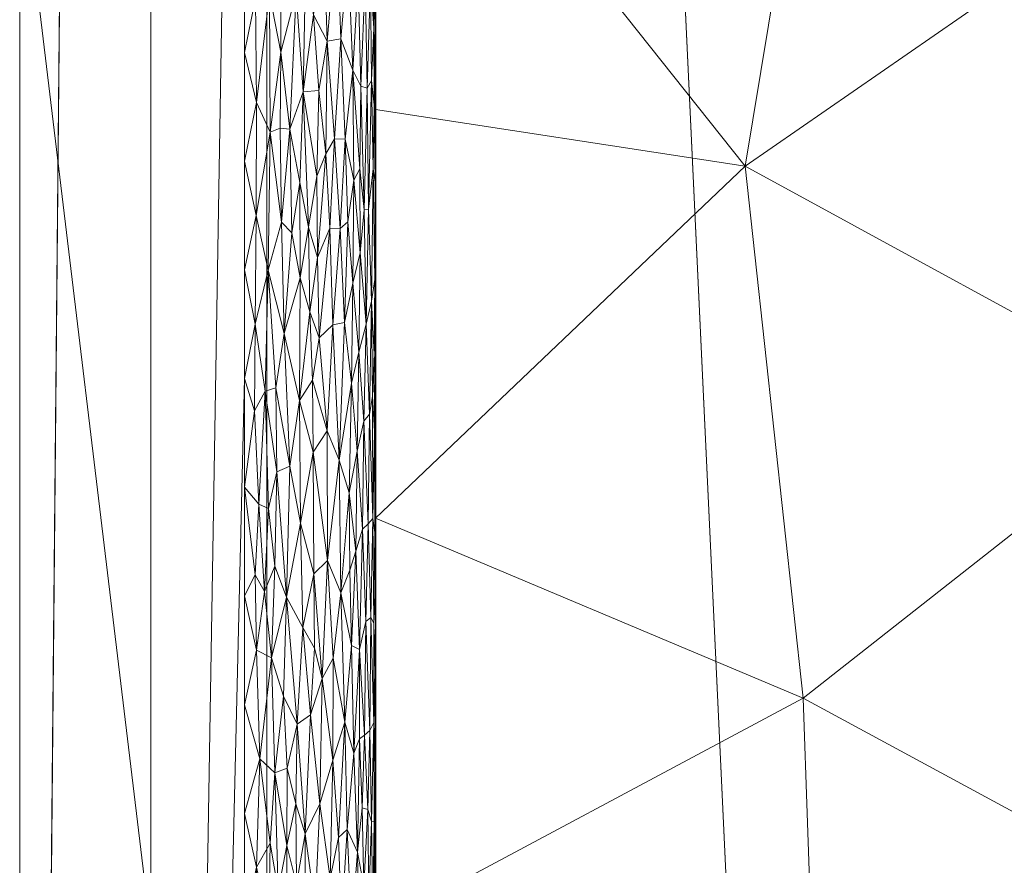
# Model space of a CAD drawing. Header units: millimetres. Extents: x -300 to 300, y 0 to 450.
# Tile 80 of 256: x -300 to -285, y 277 to 290. Entities that reach past the tile are written whole.
import ezdxf

# ---------------------------------------------------------------- set-up
doc = ezdxf.new("R2010")
doc.units = ezdxf.units.MM
doc.layers.add('A-GENM', color=13, linetype='Continuous')

# ---------------------------------------------------------------- blocks, each defined once
blk = doc.blocks.new('MODEL_CCAS0420-1080410R0 - MODEL_CCAS0420-1080410R0-453240-Preview')
at = {"layer": 'A-GENM', "lineweight": 9}
mesh = blk.add_polyface(dxfattribs=at)
corners = [(-296.159, -20, -110), (-295.657, -15.55, -110), (-294.177, -11.323, -110), (-291.793, -7.531, -110), (-288.625, -4.364, -110), (-284.831, -1.981, -110), (-280.602, -0.502, -110), (-276.147, 0, -110), (276.147, 0, -110), (280.596, -0.501, -110), (284.825, -1.978, -110), (288.619, -4.359, -110), (291.788, -7.525, -110), (294.174, -11.316, -110), (295.656, -15.545, -110), (296.159, -20, -110), (296.159, -426.171, -110), (295.658, -430.617, -110), (294.182, -434.842, -110), (291.802, -438.632, -110), (288.638, -441.797, -110), (284.848, -444.179, -110), (280.622, -445.657, -110), (276.171, -446.159, -110), (-276.171, -446.159, -110), (-280.617, -445.658, -110), (-284.842, -444.182, -110), (-288.632, -441.802, -110), (-291.797, -438.638, -110), (-294.179, -434.848, -110), (-295.657, -430.622, -110), (-296.159, -426.171, -110)]
mesh.append_faces([[corners[k] for k in face] for face in [(15, 12, 13, 14)]], dxfattribs={"vtx0": -1})
mesh.append_faces([[corners[k] for k in face] for face in [(16, 8, 15)]], dxfattribs={"vtx0": -1, "vtx1": -1})
mesh.append_faces([[corners[k] for k in face] for face in [(24, 31, 7, 8)]], dxfattribs={"vtx0": -1, "vtx1": -1, "vtx3": -1})
mesh.append_faces([[corners[k] for k in face] for face in [(31, 24, 25, 30), (18, 21, 22, 17), (17, 22, 23, 16)]], dxfattribs={"vtx0": -1, "vtx2": -1})
mesh.append_faces([[corners[k] for k in face] for face in [(0, 3, 4, 5), (0, 5, 6, 7)]], dxfattribs={"vtx0": -1, "vtx3": -1})
mesh.append_faces([[corners[k] for k in face] for face in [(28, 29, 27)]], dxfattribs={"vtx1": -1})
mesh.append_faces([[corners[k] for k in face] for face in [(25, 26, 30), (11, 12, 15, 10), (9, 10, 15, 8), (31, 0, 7)]], dxfattribs={"vtx1": -1, "vtx2": -1})
mesh.append_faces([[corners[k] for k in face] for face in [(23, 24, 8, 16)]], dxfattribs={"vtx1": -1, "vtx2": -1, "vtx3": -1})
mesh.append_faces([[corners[k] for k in face] for face in [(26, 27, 29, 30)]], dxfattribs={"vtx1": -1, "vtx3": -1})
mesh.append_faces([[corners[k] for k in face] for face in [(19, 20, 21, 18)]], dxfattribs={"vtx2": -1})
mesh.append_faces([[corners[k] for k in face] for face in [(0, 1, 2, 3)]], dxfattribs={"vtx3": -1})
mesh = blk.add_polyface(dxfattribs=at)
corners = [(-279.918, -2), (-292.651, -7.27), (-297.929, -20), (-297.929, -224.97), (-297.929, -429.94), (-292.661, -442.661), (-279.94, -447.929), (0, -447.929), (279.94, -447.929), (292.661, -442.661), (297.929, -429.94), (297.929, -224.97), (297.929, -20), (292.651, -7.27), (279.918, -2), (0, -2), (0, -3.5), (13.257, -3.5), (26.515, -3.5), (39.772, -3.5), (53.029, -3.5), (66.287, -3.5), (79.544, -3.5), (92.801, -3.5), (106.059, -3.5), (119.316, -3.5), (132.573, -3.5), (145.831, -3.5), (159.088, -3.5), (172.345, -3.5), (185.603, -3.5), (198.86, -3.5), (212.117, -3.5), (225.375, -3.5), (238.632, -3.5), (251.889, -3.5), (265.147, -3.5), (278.404, -3.5), (291.028, -7.487), (296.497, -19.511), (296.5, -32.769), (296.5, -46.026), (296.5, -59.283), (296.5, -72.541), (296.5, -85.798), (296.5, -99.055), (296.5, -112.313), (296.5, -125.57), (296.5, -138.827), (296.5, -152.085), (296.5, -165.342), (296.5, -178.599), (296.5, -191.857), (296.5, -205.114), (296.5, -218.371), (296.5, -231.629), (296.5, -244.886), (296.5, -258.143), (296.499, -271.401), (296.499, -284.658), (296.499, -297.915), (296.499, -311.173), (296.499, -324.43), (296.499, -337.687), (296.5, -350.945), (296.5, -364.202), (296.5, -377.459), (296.5, -390.717), (296.5, -403.974), (296.5, -417.231), (296.497, -430.489), (291.028, -442.513), (278.404, -446.5), (265.147, -446.5), (251.889, -446.5), (238.632, -446.5), (225.375, -446.5), (212.117, -446.5), (198.86, -446.5), (185.603, -446.5), (172.345, -446.5), (159.088, -446.5), (145.831, -446.5), (132.573, -446.5), (119.316, -446.5), (106.059, -446.5), (92.801, -446.5), (79.544, -446.5), (66.287, -446.5), (53.029, -446.5), (39.772, -446.5), (26.515, -446.5), (13.257, -446.5), (0, -446.5), (-12.926, -446.5), (-25.852, -446.5), (-38.777, -446.5), (-51.703, -446.5), (-64.629, -446.5), (-77.555, -446.5), (-90.48, -446.5), (-103.406, -446.5), (-116.332, -446.5), (-129.258, -446.5), (-142.183, -446.5), (-155.109, -446.5), (-168.035, -446.5), (-180.961, -446.5), (-193.887, -446.5), (-206.812, -446.5), (-219.738, -446.5), (-232.664, -446.5), (-245.59, -446.5), (-258.515, -446.5), (-271.441, -446.5), (-284.356, -445.968), (-294.544, -438.124), (-296.5, -425.35), (-296.5, -412.424), (-296.5, -399.498), (-296.5, -386.572), (-296.5, -373.646), (-296.5, -360.721), (-296.5, -347.795), (-296.499, -334.869), (-296.499, -321.943), (-296.499, -309.018), (-296.499, -296.092), (-296.499, -283.166), (-296.499, -270.24), (-296.5, -257.315), (-296.5, -244.389), (-296.5, -231.463), (-296.5, -218.537), (-296.5, -205.611), (-296.5, -192.686), (-296.5, -179.76), (-296.5, -166.834), (-296.5, -153.908), (-296.5, -140.983), (-296.5, -128.057), (-296.5, -115.131), (-296.5, -102.205), (-296.5, -89.28), (-296.5, -76.354), (-296.5, -63.428), (-296.5, -50.502), (-296.5, -37.576), (-296.5, -24.651), (-294.544, -11.876), (-284.356, -4.032), (-271.441, -3.5), (-258.515, -3.5), (-245.59, -3.5), (-232.664, -3.5), (-219.738, -3.5), (-206.812, -3.5), (-193.887, -3.5), (-180.961, -3.5), (-168.035, -3.5), (-155.109, -3.5), (-142.183, -3.5), (-129.258, -3.5), (-116.332, -3.5), (-103.406, -3.5), (-90.48, -3.5), (-77.555, -3.5), (-64.629, -3.5), (-51.703, -3.5), (-38.777, -3.5), (-25.852, -3.5), (-12.926, -3.5), (-294.538, -438.129), (-294.547, -438.108)]
mesh.append_faces([[corners[k] for k in face] for face in [(116, 172, 173)]])
mesh.append_faces([[corners[k] for k in face] for face in [(118, 4, 117), (6, 115, 5), (115, 6, 114), (7, 104, 6), (1, 150, 0), (151, 0, 150)]], dxfattribs={"vtx0": -1, "vtx1": -1})
mesh.append_faces([[corners[k] for k in face] for face in [(4, 124, 125), (7, 99, 100), (2, 148, 149), (149, 1, 2), (2, 141, 142), (0, 151, 152), (0, 160, 161, 15), (15, 165, 166), (15, 170, 171), (8, 81, 82, 7), (8, 72, 73), (11, 61, 62, 10), (12, 46, 47, 11), (38, 13, 14, 37), (13, 38, 39, 12)]], dxfattribs={"vtx0": -1, "vtx2": -1})
mesh.append_faces([[corners[k] for k in face] for face in [(4, 118, 119, 120), (4, 120, 121, 122), (3, 128, 129, 130), (3, 130, 131, 132), (3, 138, 139, 140), (0, 154, 155, 156), (0, 156, 157, 158), (15, 161, 162, 163), (15, 163, 164, 165), (8, 73, 74, 75), (7, 86, 87, 88), (7, 83, 84, 85), (10, 68, 69, 70), (11, 55, 56, 57), (14, 28, 29, 30), (14, 32, 33, 34), (15, 19, 20, 21), (12, 44, 45, 46), (11, 49, 50, 51), (11, 47, 48, 49), (12, 39, 40, 41)]], dxfattribs={"vtx0": -1, "vtx3": -1})
mesh.append_faces([[corners[k] for k in face] for face in [(123, 124, 4, 122), (127, 128, 3, 126), (113, 114, 6, 112), (111, 112, 6, 110), (109, 110, 6, 108), (107, 108, 6, 106), (96, 97, 7, 95), (105, 106, 6, 104), (103, 104, 7, 102), (101, 102, 7, 100), (98, 99, 7, 97), (94, 95, 7, 93), (135, 136, 3, 134), (137, 138, 3, 136), (133, 134, 3, 132), (145, 146, 2, 144), (147, 148, 2, 146), (143, 144, 2, 142), (149, 150, 1), (153, 154, 0, 152), (159, 160, 0, 158), (169, 170, 15, 168), (167, 168, 15, 166), (78, 79, 8, 77), (80, 81, 8, 79), (76, 77, 8, 75), (91, 92, 7, 90), (89, 90, 7, 88), (85, 86, 7), (82, 83, 7), (67, 68, 10, 66), (65, 66, 10, 64), (60, 61, 11, 59), (58, 59, 11, 57), (63, 64, 10, 62), (54, 55, 11, 53), (26, 27, 15, 25), (31, 32, 14, 30), (16, 17, 15, 171), (18, 19, 15, 17), (24, 25, 15, 23), (22, 23, 15, 21), (34, 35, 14), (52, 53, 11, 51), (36, 37, 14, 35), (42, 43, 12, 41), (43, 44, 12), (92, 93, 7)]], dxfattribs={"vtx1": -1, "vtx2": -1})
mesh.append_faces([[corners[k] for k in face] for face in [(3, 4, 125, 126), (2, 3, 140, 141), (71, 72, 8, 9), (70, 71, 9, 10), (27, 28, 14, 15)]], dxfattribs={"vtx1": -1, "vtx3": -1})
mesh.append_faces([[corners[k] for k in face] for face in [(4, 173, 117), (115, 172, 5)]], dxfattribs={"vtx2": -1})
mesh = blk.add_polyface(dxfattribs=at)
corners = [(299.928, -429.94, -2.07), (298.043, -428.055, -56.035), (296.159, -426.171, -110), (296.159, -20, -110), (298.043, -20, -56.035), (299.928, -20, -2.07), (299.928, -224.97, -2.07)]
mesh.append_faces([[corners[k] for k in face] for face in [(6, 1, 2, 3)]], dxfattribs={"vtx0": -1, "vtx3": -1})
mesh.append_faces([[corners[k] for k in face] for face in [(3, 4, 6)]], dxfattribs={"vtx1": -1, "vtx2": -1})
mesh.append_faces([[corners[k] for k in face] for face in [(4, 5, 6), (6, 0, 1)]], dxfattribs={"vtx2": -1})
mesh = blk.add_polyface(dxfattribs=at)
corners = [(299.928, -429.94, -2.07), (299.928, -224.97, -2.07), (299.928, -20, -2.07), (299.368, -20, -0.611), (297.929, -20), (297.929, -224.97), (297.929, -429.94), (299.368, -429.94, -0.611), (299.928, -134.534, -2.07), (297.929, -122.485), (297.929, -77.267), (297.929, -173.727), (299.928, -77.267, -2.07), (299.928, -105.901, -2.07), (299.928, -179.752, -2.07), (299.928, -120.217, -2.07), (299.928, -315.406, -2.07), (297.929, -327.455), (297.929, -276.212), (297.929, -250.591), (299.928, -372.673, -2.07), (299.928, -270.188, -2.07), (299.928, -344.039, -2.07), (297.929, -378.697), (297.929, -353.076), (297.929, -48.634), (299.928, -48.634, -2.07), (299.928, -62.95, -2.07), (299.928, -401.306, -2.07), (297.929, -404.319), (297.929, -391.508), (297.929, -34.317), (299.928, -415.623, -2.07), (299.928, -34.317, -2.07), (297.929, -415.623), (299.928, -202.361, -2.07), (297.929, -199.349), (297.929, -186.538), (297.929, -148.106), (297.929, -301.834), (299.928, -157.143, -2.07), (299.928, -292.797, -2.07), (297.929, -99.876), (299.928, -247.579, -2.07), (297.929, -237.781), (299.928, -258.883, -2.07), (299.928, -329.722, -2.07), (299.928, -358.356, -2.07), (297.929, -62.95), (299.928, -386.99, -2.07), (297.929, -212.159), (297.929, -135.296), (297.929, -314.644), (297.929, -160.917), (297.929, -289.023), (299.928, -91.584, -2.07), (297.929, -263.402), (297.929, -340.266), (297.929, -365.887)]
mesh.append_faces([[corners[k] for k in face] for face in [(35, 50, 1), (45, 56, 21), (41, 39, 16)]], dxfattribs={"vtx0": -1, "vtx1": -1})
mesh.append_faces([[corners[k] for k in face] for face in [(31, 33, 3), (32, 34, 7)]], dxfattribs={"vtx0": -1, "vtx1": -1, "vtx2": -1})
mesh.append_faces([[corners[k] for k in face] for face in [(18, 41, 21, 56), (14, 11, 37, 35), (28, 30, 29, 32), (32, 29, 34), (40, 53, 11, 14), (30, 28, 49)]], dxfattribs={"vtx0": -1, "vtx2": -1})
mesh.append_faces([[corners[k] for k in face] for face in [(16, 39, 52, 17), (9, 8, 15, 13), (1, 50, 5, 44), (35, 37, 36, 50)]], dxfattribs={"vtx0": -1, "vtx3": -1})
mesh.append_faces([[corners[k] for k in face] for face in [(54, 39, 41, 18), (51, 38, 8, 9)]], dxfattribs={"vtx1": -1, "vtx2": -1})
mesh.append_faces([[corners[k] for k in face] for face in [(47, 22, 24, 58), (10, 42, 55, 12), (43, 1, 44, 19), (46, 16, 17, 57), (22, 46, 57, 24), (20, 47, 58, 23), (49, 20, 23, 30), (27, 26, 25, 48), (12, 27, 48, 10), (26, 33, 31, 25), (40, 8, 38, 53), (42, 9, 13, 55), (45, 43, 19, 56)]], dxfattribs={"vtx1": -1, "vtx3": -1})
mesh.append_faces([[corners[k] for k in face] for face in [(34, 6, 7), (3, 4, 31), (33, 2, 3), (7, 0, 32)]], dxfattribs={"vtx2": -1})
mesh = blk.add_polyface(dxfattribs=at)
corners = [(294.5, -225, -2), (294.5, -218.953, -2), (294.5, -220.209, -5.001), (294.5, -226.441, -5.001), (294.5, -301.218, -5), (294.5, -303.606, -2), (294.5, -297.559, -2), (294.5, -294.989, -5), (294.5, -207.745, -5), (294.5, -212.907, -2), (294.5, -206.86, -2), (294.5, -158.487, -2), (294.5, -157.893, -5), (294.5, -164.124, -5), (294.5, -164.534, -2), (294.5, -195.281, -5), (294.5, -200.813, -2), (294.5, -194.767, -2), (294.5, -189.049, -5), (294.5, -182.674, -2), (294.5, -176.627, -2), (294.5, -176.586, -5), (294.5, -182.817, -5), (294.5, -201.513, -5), (294.5, -188.72, -2), (294.5, -170.581, -2), (294.5, -170.355, -5), (294.5, -261.279, -2), (294.5, -257.603, -5), (294.5, -263.835, -5), (294.5, -213.977, -5), (294.5, -282.532, -5), (294.5, -285.466, -2), (294.5, -279.419, -2), (294.5, -276.3, -5), (294.5, -309.652, -2), (294.5, -307.447, -5), (294.5, -313.675, -5), (294.5, -315.699, -2), (294.5, -319.904, -5), (294.5, -321.745, -2), (294.5, -267.326, -2), (294.5, -270.067, -5), (294.5, -249.186, -2), (294.5, -243.14, -2), (294.5, -245.138, -5.001), (294.5, -251.37, -5), (294.5, -291.512, -2), (294.5, -288.761, -5), (294.5, -273.373, -2), (294.5, -255.233, -2), (294.5, -238.905, -5.001), (294.5, -237.093, -2), (294.5, -232.673, -5.001), (294.5, -231.046, -2)]
mesh.append_faces([[corners[k] for k in face] for face in [(7, 47, 48), (35, 37, 38), (36, 5, 4), (49, 34, 33), (2, 1, 30), (0, 3, 54), (45, 44, 51)]], dxfattribs={"vtx0": -1, "vtx1": -1})
mesh.append_faces([[corners[k] for k in face] for face in [(4, 5, 6, 7), (8, 9, 10), (11, 12, 13, 14), (15, 16, 17, 18), (25, 26, 21, 20), (27, 28, 29), (30, 1, 9, 8), (31, 32, 33, 34), (38, 37, 39, 40), (51, 44, 52, 53), (7, 6, 47), (54, 3, 53, 52), (32, 31, 48, 47), (28, 27, 50), (16, 15, 23)]], dxfattribs={"vtx0": -1, "vtx2": -1})
mesh.append_faces([[corners[k] for k in face] for face in [(17, 24, 18), (25, 14, 26), (13, 26, 14)]], dxfattribs={"vtx1": -1, "vtx2": -1})
mesh.append_faces([[corners[k] for k in face] for face in [(0, 1, 2, 3), (19, 20, 21, 22), (10, 16, 23, 8), (24, 19, 22, 18), (35, 5, 36, 37), (41, 27, 29, 42), (43, 44, 45, 46), (49, 41, 42, 34), (46, 28, 50, 43)]], dxfattribs={"vtx1": -1, "vtx3": -1})
mesh = blk.add_polyface(dxfattribs=at)
corners = [(276.08, -287.772, -44.695), (269.898, -291.741, -58.017), (276.293, -295.76, -44.235), (276.107, -272.481, -44.639), (269.898, -277.033, -58.018), (275.848, -280.54, -45.197), (281.797, -276.441, -32.376), (287.978, -279.788, -19.055), (287.714, -272.183, -19.623), (282.689, -292.172, -30.453), (288.863, -287.898, -17.148), (282.253, -284.287, -31.391), (276.302, -303.441, -44.213), (283.122, -300.925, -29.519), (269.898, -284.387, -58.018), (269.899, -269.68, -58.018), (287.437, -296.536, -20.219), (289.249, -303.074, -16.316), (269.897, -299.096, -58.017), (294.5, -294.989, -5), (294.5, -288.761, -5), (281.692, -309.368, -32.599), (269.897, -306.45, -58.017), (294.5, -282.532, -5), (294.5, -276.3, -5), (294.5, -301.218, -5), (294.5, -307.447, -5)]
mesh.append_faces([[corners[k] for k in face] for face in [(0, 1, 2), (3, 4, 5), (6, 7, 8), (9, 10, 11), (12, 13, 2), (11, 6, 5), (0, 5, 14), (10, 7, 11), (2, 13, 9), (5, 0, 11), (3, 5, 6), (16, 13, 17), (6, 11, 7), (9, 11, 0), (12, 2, 18), (0, 2, 9), (16, 10, 9), (13, 12, 21), (7, 10, 23), (7, 24, 8), (13, 16, 9), (16, 17, 25), (10, 16, 19)]], dxfattribs={"vtx0": -1, "vtx1": -1, "vtx2": -1})
mesh.append_faces([[corners[k] for k in face] for face in [(3, 15, 4), (0, 14, 1), (10, 19, 20), (12, 18, 22), (16, 25, 19), (17, 26, 25), (7, 23, 24)]], dxfattribs={"vtx0": -1, "vtx2": -1})
mesh.append_faces([[corners[k] for k in face] for face in [(4, 14, 5), (1, 18, 2), (20, 23, 10)]], dxfattribs={"vtx1": -1, "vtx2": -1})
mesh = blk.add_polyface(dxfattribs=at)
corners = [(294.505, -277.152, -1.85), (294.499, -276.396, -2), (294.499, -277.908, -2), (295.064, -277.662, -0.607), (295.019, -276.357, -0.655), (294.936, -277.781, -0.753), (294.617, -278.086, -1.324), (294.603, -276.717, -1.364), (294.563, -277.907, -1.501), (294.777, -277.437, -0.985), (294.75, -275.802, -1.031), (294.681, -276.919, -1.167), (294.544, -276.493, -1.579), (294.834, -278.949, -0.892), (294.87, -276.284, -0.84), (295.191, -277.037, -0.489), (294.523, -277.908, -1.697), (294.506, -278.738, -1.844), (295.575, -277.718, -0.233), (295.423, -276.602, -0.32), (295.352, -278.173, -0.366), (295.707, -276.95, -0.171), (295.855, -277.541, -0.114), (295.847, -276.261, -0.116), (296.499, -278.029), (296.316, -277.207, -0.01), (296.265, -278.858, -0.016), (296.314, -275.507, -0.01), (296.499, -276.372), (295.153, -278.841, -0.522), (294.706, -278.111, -1.116), (294.747, -279.166, -1.038), (296.128, -276.371, -0.039), (294.518, -276.471, -1.729), (294.505, -275.9, -1.859), (295.717, -278.174, -0.167), (295.571, -276.306, -0.235), (295.984, -276.853, -0.073), (296.037, -278.648, -0.059), (296.109, -277.575, -0.043), (295.849, -278.72, -0.116), (294.972, -279.421, -0.708)]
mesh.append_faces([[corners[k] for k in face] for face in [(3, 4, 5), (6, 7, 8), (9, 10, 11), (12, 8, 7), (9, 13, 5), (14, 9, 5), (15, 4, 3), (16, 8, 12), (0, 17, 16), (18, 19, 20), (21, 22, 23), (24, 25, 26), (27, 25, 28), (29, 20, 15), (19, 15, 20), (30, 9, 11), (30, 31, 9), (5, 4, 14), (10, 9, 14), (32, 25, 27), (11, 7, 6), (33, 16, 12), (0, 2, 17), (34, 1, 0), (18, 35, 21), (33, 34, 0), (16, 33, 0), (18, 21, 36), (37, 38, 39), (26, 25, 39), (22, 35, 40), (40, 38, 22), (41, 3, 5), (29, 15, 3), (39, 32, 37), (23, 22, 37), (18, 36, 19), (38, 37, 22), (25, 32, 39), (22, 21, 35), (6, 30, 11)]], dxfattribs={"vtx0": -1, "vtx1": -1, "vtx2": -1})
mesh.append_faces([[corners[k] for k in face] for face in [(0, 1, 2), (25, 24, 28)]], dxfattribs={"vtx0": -1, "vtx2": -1})
mesh = blk.add_polyface(dxfattribs=at)
corners = [(295.314, -280.087, -0.393), (295.153, -278.841, -0.522), (295.148, -280.395, -0.527), (294.526, -279.414, -1.674), (294.523, -277.908, -1.697), (294.506, -278.738, -1.844), (295.434, -280.548, -0.313), (295.494, -279.529, -0.277), (294.87, -280.59, -0.841), (294.834, -278.949, -0.892), (294.746, -280.526, -1.039), (295.575, -277.718, -0.233), (295.352, -278.173, -0.366), (294.587, -279.29, -1.416), (294.649, -280.957, -1.241), (294.671, -279.223, -1.19), (296.265, -278.858, -0.016), (296.037, -278.648, -0.059), (296.09, -280.402, -0.047), (295.612, -280.861, -0.215), (294.972, -279.421, -0.708), (295.028, -281.391, -0.645), (294.575, -281.016, -1.457), (294.747, -279.166, -1.038), (294.777, -277.437, -0.985), (296.499, -279.686), (296.315, -280.515, -0.01), (294.936, -277.781, -0.753), (295.064, -277.662, -0.607), (294.499, -280.931, -2), (294.506, -280.175, -1.839), (294.499, -279.419, -2), (294.526, -280.931, -1.674), (294.563, -277.907, -1.501), (294.499, -277.908, -2), (294.617, -278.086, -1.324), (294.706, -278.111, -1.116), (295.696, -279.388, -0.176), (295.905, -279.815, -0.097), (296.499, -278.029), (295.859, -281.328, -0.112), (295.717, -278.174, -0.167), (296.109, -277.575, -0.043), (295.849, -278.72, -0.116)]
mesh.append_faces([[corners[k] for k in face] for face in [(29, 30, 31)]], dxfattribs={"vtx0": -1, "vtx1": -1})
mesh.append_faces([[corners[k] for k in face] for face in [(0, 1, 2), (3, 4, 5), (6, 7, 0), (8, 9, 10), (7, 11, 12), (13, 14, 15), (16, 17, 18), (19, 7, 6), (1, 0, 12), (20, 21, 2), (15, 14, 10), (13, 3, 22), (23, 9, 24), (13, 22, 14), (25, 16, 26), (9, 8, 20), (27, 9, 20), (28, 20, 1), (3, 30, 32), (5, 31, 30), (33, 3, 13), (3, 5, 30), (3, 33, 4), (33, 13, 35), (13, 15, 35), (35, 15, 36), (19, 37, 7), (18, 17, 38), (11, 7, 37), (12, 0, 7), (16, 18, 26), (37, 40, 38), (11, 37, 41), (16, 42, 17), (43, 37, 38), (37, 43, 41), (17, 43, 38), (20, 2, 1), (36, 15, 23), (15, 10, 23), (10, 9, 23)]], dxfattribs={"vtx0": -1, "vtx1": -1, "vtx2": -1})
mesh.append_faces([[corners[k] for k in face] for face in [(34, 31, 5), (25, 39, 16)]], dxfattribs={"vtx1": -1, "vtx2": -1})
mesh = blk.add_polyface(dxfattribs=at)
corners = [(294.7, -282.363, -1.127), (294.649, -280.957, -1.241), (294.612, -282.443, -1.339), (295.028, -281.391, -0.645), (294.972, -279.421, -0.708), (294.87, -280.59, -0.841), (295.442, -281.683, -0.308), (295.232, -281.887, -0.455), (295.454, -283.536, -0.301), (294.504, -281.347, -1.863), (294.526, -280.931, -1.674), (294.506, -280.175, -1.839), (294.512, -282.31, -1.776), (294.499, -282.443, -2), (296.339, -281.667, -0.007), (296.315, -280.515, -0.01), (296.195, -281.412, -0.026), (294.575, -281.016, -1.457), (296.036, -281.8, -0.059), (296.09, -280.402, -0.047), (295.859, -281.328, -0.112), (295.612, -280.861, -0.215), (295.647, -282.456, -0.198), (295.314, -280.087, -0.393), (295.696, -279.388, -0.176), (295.057, -283.416, -0.614), (295.148, -280.395, -0.527), (294.803, -282.026, -0.941), (294.746, -280.526, -1.039), (294.545, -282.524, -1.575), (294.894, -281.738, -0.807), (294.905, -282.918, -0.792), (294.499, -280.931, -2), (294.526, -279.414, -1.674), (295.807, -283.323, -0.131), (295.905, -279.815, -0.097), (296.499, -281.344), (296.499, -279.686), (296.499, -283.001), (296.004, -283.237, -0.068), (296.135, -282.677, -0.037), (296.282, -282.744, -0.013), (295.434, -280.548, -0.313)]
mesh.append_faces([[corners[k] for k in face] for face in [(36, 14, 38), (13, 9, 32)]], dxfattribs={"vtx0": -1, "vtx1": -1})
mesh.append_faces([[corners[k] for k in face] for face in [(0, 1, 2), (3, 4, 5), (6, 7, 8), (9, 10, 11), (12, 9, 13), (14, 15, 16), (1, 17, 2), (18, 19, 20), (16, 19, 18), (21, 6, 22), (23, 7, 6), (24, 21, 20), (25, 7, 3), (7, 23, 26), (27, 5, 28), (17, 10, 29), (1, 0, 28), (10, 12, 29), (2, 17, 29), (27, 30, 5), (28, 0, 27), (27, 31, 30), (32, 9, 11), (17, 33, 10), (20, 21, 22), (20, 22, 34), (20, 19, 35), (16, 15, 19), (7, 26, 3), (31, 3, 30), (3, 5, 30), (10, 9, 12), (20, 39, 18), (40, 16, 18), (14, 16, 41), (38, 14, 41), (36, 15, 14), (16, 40, 41), (23, 6, 42), (21, 42, 6)]], dxfattribs={"vtx0": -1, "vtx1": -1, "vtx2": -1})
mesh.append_faces([[corners[k] for k in face] for face in [(15, 36, 37)]], dxfattribs={"vtx0": -1, "vtx2": -1})
mesh = blk.add_polyface(dxfattribs=at)
corners = [(294.595, -284.117, -1.389), (294.643, -285.486, -1.257), (294.679, -284.01, -1.172), (294.612, -282.443, -1.339), (294.7, -282.363, -1.127), (295.454, -283.536, -0.301), (295.232, -281.887, -0.455), (295.237, -283.862, -0.451), (294.512, -282.31, -1.776), (294.519, -283.855, -1.724), (294.545, -282.524, -1.575), (294.867, -284.587, -0.845), (294.905, -282.918, -0.792), (294.779, -283.552, -0.98), (294.504, -283.536, -1.865), (294.504, -284.71, -1.859), (294.548, -284.385, -1.562), (294.52, -285.037, -1.716), (295.647, -282.456, -0.198), (295.661, -284.326, -0.192), (295.807, -283.323, -0.131), (296.348, -284.168, -0.007), (296.186, -284.469, -0.028), (296.336, -285.486, -0.008), (295.155, -285.477, -0.52), (295.057, -283.416, -0.614), (295.028, -281.391, -0.645), (295.359, -285.28, -0.362), (295.463, -284.633, -0.295), (295.442, -281.683, -0.308), (295.896, -285.344, -0.1), (296.022, -284.516, -0.063), (294.973, -285.513, -0.707), (294.757, -285.062, -1.019), (294.803, -282.026, -0.941), (294.499, -283.954, -2), (294.499, -282.443, -2), (296.282, -282.744, -0.013), (296.135, -282.677, -0.037), (296.499, -283.001), (296.004, -283.237, -0.068), (296.499, -284.658), (295.859, -281.328, -0.112), (296.036, -281.8, -0.059)]
mesh.append_faces([[corners[k] for k in face] for face in [(35, 14, 36)]], dxfattribs={"vtx0": -1, "vtx1": -1})
mesh.append_faces([[corners[k] for k in face] for face in [(0, 1, 2), (3, 2, 4), (5, 6, 7), (8, 9, 10), (11, 12, 13), (9, 14, 15), (16, 9, 17), (18, 19, 20), (21, 22, 23), (19, 18, 5), (24, 7, 25), (25, 26, 12), (25, 12, 11), (7, 27, 28), (6, 25, 7), (5, 18, 29), (20, 30, 31), (25, 11, 32), (11, 13, 33), (13, 34, 4), (33, 13, 2), (4, 2, 13), (0, 2, 3), (0, 3, 10), (34, 13, 12), (10, 9, 16), (15, 17, 9), (35, 15, 14), (37, 38, 22), (21, 39, 37), (9, 8, 14), (36, 14, 8), (10, 16, 0), (31, 22, 40), (37, 22, 21), (30, 20, 19), (42, 20, 40), (28, 19, 5), (7, 28, 5), (38, 43, 40), (22, 38, 40), (20, 31, 40)]], dxfattribs={"vtx0": -1, "vtx1": -1, "vtx2": -1})
mesh.append_faces([[corners[k] for k in face] for face in [(21, 41, 39)]], dxfattribs={"vtx0": -1, "vtx2": -1})
mesh = blk.add_polyface(dxfattribs=at)
corners = [(295.155, -285.477, -0.52), (295.359, -285.28, -0.362), (295.237, -283.862, -0.451), (294.643, -285.486, -1.257), (294.611, -287.242, -1.342), (294.673, -287.231, -1.185), (294.973, -285.513, -0.707), (295.041, -286.949, -0.631), (294.867, -284.587, -0.845), (294.757, -285.062, -1.019), (294.848, -286.113, -0.872), (294.738, -286.578, -1.054), (295.057, -283.416, -0.614), (296.137, -286.314, -0.037), (296.321, -287.144, -0.009), (296.336, -285.486, -0.008), (295.197, -286.951, -0.484), (295.896, -285.344, -0.1), (295.936, -287.044, -0.087), (295.463, -284.633, -0.295), (295.505, -285.678, -0.271), (294.83, -287.684, -0.899), (294.923, -287.051, -0.77), (295.385, -286.506, -0.344), (295.651, -286.197, -0.196), (295.661, -284.326, -0.192), (296.186, -284.469, -0.028), (296.022, -284.516, -0.063), (294.679, -284.01, -1.172), (294.562, -285.837, -1.502), (294.595, -284.117, -1.389), (294.514, -286.168, -1.76), (294.538, -287.857, -1.611), (294.499, -286.977, -2), (294.499, -285.466, -2), (294.504, -284.71, -1.859), (294.499, -283.954, -2), (294.52, -285.037, -1.716), (294.548, -284.385, -1.562), (296.499, -284.658), (296.499, -286.315), (296.348, -284.168, -0.007), (295.78, -286.881, -0.141), (295.523, -286.969, -0.261)]
mesh.append_faces([[corners[k] for k in face] for face in [(33, 31, 34), (39, 15, 40)]], dxfattribs={"vtx0": -1, "vtx1": -1})
mesh.append_faces([[corners[k] for k in face] for face in [(0, 1, 2), (3, 4, 5), (6, 7, 0), (8, 9, 10), (9, 11, 10), (12, 6, 0), (13, 14, 15), (0, 16, 1), (17, 18, 13), (19, 1, 20), (21, 10, 11), (16, 0, 7), (6, 10, 22), (23, 20, 1), (24, 17, 25), (13, 26, 27), (8, 10, 6), (9, 28, 3), (3, 11, 9), (4, 3, 29), (29, 3, 30), (31, 32, 29), (34, 31, 35), (37, 35, 31), (31, 29, 37), (38, 29, 30), (29, 38, 37), (15, 39, 41), (13, 15, 26), (14, 40, 15), (6, 22, 7), (42, 17, 24), (20, 43, 24), (24, 25, 20), (20, 23, 43), (16, 23, 1), (17, 42, 18), (25, 19, 20), (3, 5, 11), (13, 27, 17)]], dxfattribs={"vtx0": -1, "vtx1": -1, "vtx2": -1})
mesh.append_faces([[corners[k] for k in face] for face in [(35, 36, 34)]], dxfattribs={"vtx0": -1, "vtx2": -1})
mesh = blk.add_polyface(dxfattribs=at)
corners = [(295.658, -287.65, -0.193), (295.523, -286.969, -0.261), (295.603, -289.033, -0.219), (296.318, -288.868, -0.01), (296.499, -287.972), (296.321, -287.144, -0.009), (296.499, -286.315), (294.848, -289.363, -0.872), (294.962, -288.311, -0.721), (294.83, -287.684, -0.899), (295.399, -287.746, -0.335), (295.385, -286.506, -0.344), (295.259, -288.087, -0.434), (294.506, -289.245, -1.836), (294.506, -287.652, -1.833), (294.499, -288.489, -2), (294.611, -287.242, -1.342), (294.538, -287.857, -1.611), (294.564, -289.205, -1.497), (294.739, -287.858, -1.052), (294.627, -289.088, -1.297), (294.725, -289.12, -1.079), (294.673, -287.231, -1.185), (295.126, -288.316, -0.547), (295.041, -286.949, -0.631), (294.923, -287.051, -0.77), (294.738, -286.578, -1.054), (295.197, -286.951, -0.484), (295.651, -286.197, -0.196), (295.78, -286.881, -0.141), (294.848, -286.113, -0.872), (294.562, -285.837, -1.502), (294.514, -286.168, -1.76), (294.499, -286.977, -2), (294.523, -288.833, -1.697), (296.107, -288.414, -0.043), (296.137, -286.314, -0.037), (295.936, -287.044, -0.087), (295.24, -289.805, -0.449), (295.81, -288.462, -0.13), (295.958, -288.478, -0.081), (295.365, -289.054, -0.357)]
mesh.append_faces([[corners[k] for k in face] for face in [(0, 1, 2), (3, 4, 5), (7, 8, 9), (1, 10, 2), (11, 12, 10), (13, 14, 15), (16, 17, 18), (19, 7, 9), (20, 21, 22), (23, 24, 8), (8, 24, 25), (19, 9, 26), (24, 23, 27), (28, 0, 29), (12, 27, 23), (12, 11, 27), (25, 30, 9), (16, 31, 17), (21, 19, 22), (32, 33, 14), (17, 32, 14), (14, 13, 34), (16, 18, 20), (34, 18, 17), (35, 5, 36), (5, 35, 3), (37, 35, 36), (23, 38, 12), (8, 25, 9), (37, 39, 40), (0, 2, 39), (41, 2, 10), (29, 39, 37), (0, 28, 1), (11, 10, 1), (39, 29, 0), (12, 41, 10), (22, 19, 26), (7, 19, 21), (20, 22, 16), (14, 34, 17), (37, 40, 35)]], dxfattribs={"vtx0": -1, "vtx1": -1, "vtx2": -1})
mesh.append_faces([[corners[k] for k in face] for face in [(5, 4, 6)]], dxfattribs={"vtx0": -1, "vtx2": -1})
mesh.append_faces([[corners[k] for k in face] for face in [(33, 15, 14)]], dxfattribs={"vtx1": -1, "vtx2": -1})
mesh = blk.add_polyface(dxfattribs=at)
corners = [(294.725, -289.12, -1.079), (294.627, -289.088, -1.297), (294.66, -290.757, -1.216), (295.505, -291.974, -0.271), (295.445, -290.206, -0.306), (295.295, -291.573, -0.406), (294.768, -290.736, -0.999), (295.031, -289.839, -0.642), (294.962, -288.311, -0.721), (294.848, -289.363, -0.872), (295.947, -289.635, -0.084), (295.713, -290.543, -0.168), (295.943, -291.224, -0.085), (294.576, -290.736, -1.452), (294.564, -289.205, -1.497), (294.527, -290.001, -1.669), (296.332, -290.458, -0.008), (296.499, -289.63), (296.318, -288.868, -0.01), (294.917, -291.121, -0.777), (295.094, -291.514, -0.577), (295.24, -289.805, -0.449), (295.568, -290.873, -0.237), (294.499, -291.512, -2), (294.508, -291.068, -1.814), (294.499, -290.001, -2), (294.535, -291.57, -1.626), (295.81, -288.462, -0.13), (295.603, -289.033, -0.219), (295.674, -291.953, -0.186), (295.365, -289.054, -0.357), (295.126, -288.316, -0.547), (294.506, -289.245, -1.836), (294.499, -288.489, -2), (294.523, -288.833, -1.697), (295.958, -288.478, -0.081), (296.107, -288.414, -0.043), (296.116, -290.526, -0.041), (296.499, -291.287), (296.499, -287.972), (296.295, -292.476, -0.012), (295.259, -288.087, -0.434)]
mesh.append_faces([[corners[k] for k in face] for face in [(23, 24, 25), (17, 16, 38)]], dxfattribs={"vtx0": -1, "vtx1": -1})
mesh.append_faces([[corners[k] for k in face] for face in [(0, 1, 2), (3, 4, 5), (2, 6, 0), (7, 8, 9), (10, 11, 12), (13, 14, 15), (16, 17, 18), (19, 7, 9), (20, 5, 21), (4, 3, 22), (6, 19, 9), (1, 14, 13), (1, 13, 2), (13, 15, 26), (6, 9, 0), (7, 19, 20), (21, 5, 4), (11, 27, 28), (29, 11, 22), (30, 21, 4), (21, 31, 7), (4, 22, 28), (21, 7, 20), (7, 31, 8), (32, 24, 15), (15, 24, 26), (15, 34, 32), (24, 32, 25), (10, 35, 27), (36, 37, 18), (18, 37, 16), (37, 40, 16), (10, 12, 37), (36, 10, 37), (11, 10, 27), (30, 41, 21), (28, 22, 11), (28, 30, 4), (14, 34, 15), (10, 36, 35)]], dxfattribs={"vtx0": -1, "vtx1": -1, "vtx2": -1})
mesh.append_faces([[corners[k] for k in face] for face in [(32, 33, 25)]], dxfattribs={"vtx0": -1, "vtx2": -1})
mesh.append_faces([[corners[k] for k in face] for face in [(17, 39, 18)]], dxfattribs={"vtx1": -1, "vtx2": -1})

msp = doc.modelspace()

# ---------------------------------------------------------------- block references
at = {"layer": 'A-GENM', "lineweight": 9, "rotation": 180}
msp.add_blockref('MODEL_CCAS0420-1080410R0 - MODEL_CCAS0420-1080410R0-453240-Preview', (0, 0, 850), dxfattribs=at)

doc.saveas('drawing.dxf')
